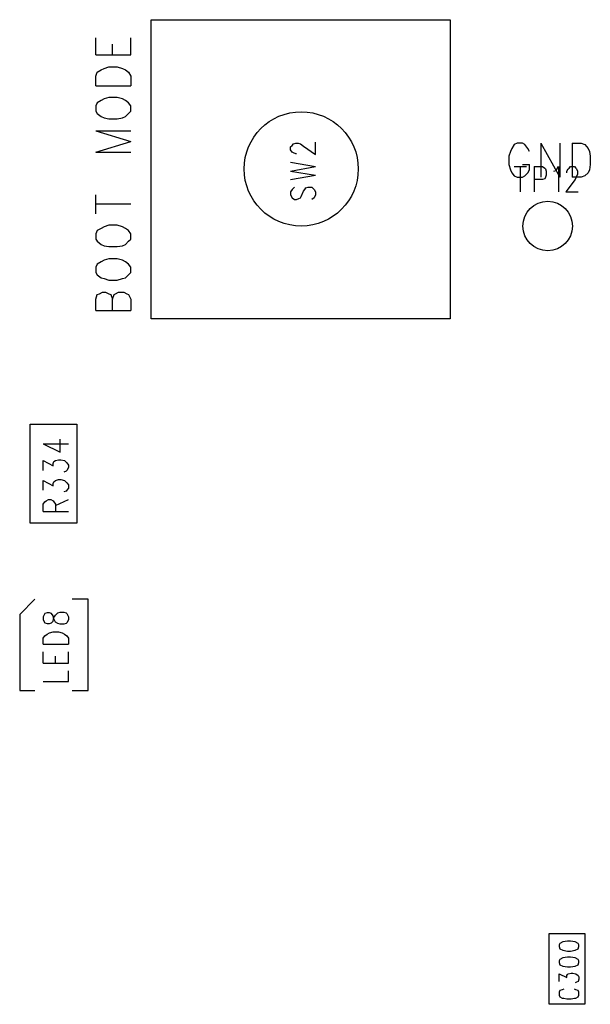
# Model space of a CAD drawing. Extents: x 11.9 to 28.1, y 10.8 to 21.2.
# Tile 25 of 39: x 19.8 to 20.5, y 18.7 to 20. Entities that reach past the tile are written whole.
import ezdxf

# ---------------------------------------------------------------- set-up
doc = ezdxf.new("R2010")
doc.units = 0
doc.header["$MEASUREMENT"] = 0
doc.layers.add('LAYNR1', color=2, linetype='Continuous')

msp = doc.modelspace()

# ---------------------------------------------------------------- linework, layer by layer
at = {"layer": 'LAYNR1', "color": 7}
for points in [[(19.951, 19.619), (19.951, 20.012), (20.344, 20.012), (20.344, 19.619), (19.951, 19.619)], [(20.521, 18.812), (20.521, 18.719), (20.474, 18.719), (20.474, 18.812), (20.521, 18.812)], [(20.487, 18.795), (20.488, 18.792), (20.492, 18.79), (20.498, 18.789), (20.502, 18.789), (20.508, 18.79), (20.512, 18.792), (20.513, 18.795), (20.513, 18.797), (20.512, 18.799), (20.508, 18.801), (20.502, 18.802), (20.498, 18.802), (20.492, 18.801), (20.488, 18.799), (20.487, 18.797), (20.487, 18.795)]]:
    msp.add_lwpolyline(points, close=True, dxfattribs=at)
for points in [[(19.878, 19.966), (19.878, 19.988)], [(19.9, 19.966), (19.9, 19.98)], [(19.924, 19.966), (19.924, 19.988)], [(19.878, 19.966), (19.924, 19.966)], [(19.878, 19.938), (19.88, 19.943)], [(19.88, 19.943), (19.885, 19.946)], [(19.885, 19.946), (19.889, 19.948)], [(19.889, 19.948), (19.895, 19.95)], [(19.895, 19.95), (19.906, 19.95)], [(19.906, 19.95), (19.913, 19.948)], [(19.913, 19.948), (19.917, 19.946)], [(19.917, 19.946), (19.921, 19.943)], [(19.921, 19.943), (19.924, 19.938)], [(19.878, 19.925), (19.878, 19.938)], [(19.924, 19.938), (19.924, 19.925)], [(19.878, 19.925), (19.924, 19.925)], [(19.88, 19.903), (19.878, 19.899)], [(19.885, 19.906), (19.88, 19.903)], [(19.889, 19.908), (19.885, 19.906)], [(19.895, 19.91), (19.889, 19.908)], [(19.906, 19.91), (19.895, 19.91)], [(19.913, 19.908), (19.906, 19.91)], [(19.917, 19.906), (19.913, 19.908)], [(19.921, 19.903), (19.917, 19.906)], [(19.924, 19.899), (19.921, 19.903)], [(19.878, 19.899), (19.878, 19.892)], [(19.878, 19.892), (19.88, 19.889)], [(19.88, 19.889), (19.885, 19.885)], [(19.917, 19.885), (19.921, 19.889)], [(19.921, 19.889), (19.924, 19.892)], [(19.924, 19.892), (19.924, 19.899)], [(19.885, 19.885), (19.889, 19.883)], [(19.889, 19.883), (19.895, 19.882)], [(19.895, 19.882), (19.906, 19.882)], [(19.906, 19.882), (19.913, 19.883)], [(19.913, 19.883), (19.917, 19.885)], [(19.878, 19.866), (19.924, 19.852)], [(19.878, 19.866), (19.924, 19.866)], [(19.878, 19.838), (19.924, 19.852)], [(20.134, 19.841), (20.134, 19.845), (20.136, 19.847), (20.138, 19.849), (20.141, 19.85), (20.144, 19.85), (20.147, 19.849), (20.151, 19.846), (20.167, 19.835), (20.167, 19.851)], [(20.448, 19.839), (20.446, 19.843), (20.442, 19.848), (20.439, 19.85), (20.432, 19.85), (20.428, 19.848), (20.425, 19.843), (20.423, 19.839)], [(20.463, 19.85), (20.463, 19.805)], [(20.463, 19.85), (20.488, 19.805)], [(20.488, 19.85), (20.488, 19.805)], [(20.504, 19.85), (20.504, 19.805)], [(20.504, 19.85), (20.516, 19.85), (20.521, 19.848), (20.525, 19.843), (20.527, 19.839)], [(19.878, 19.838), (19.924, 19.838)], [(20.142, 19.836), (20.141, 19.836), (20.138, 19.837), (20.136, 19.838), (20.134, 19.841)], [(20.423, 19.839), (20.421, 19.833), (20.421, 19.822)], [(20.527, 19.839), (20.528, 19.833), (20.528, 19.822)], [(20.134, 19.825), (20.167, 19.819)], [(20.421, 19.822), (20.423, 19.815), (20.425, 19.811), (20.428, 19.807), (20.432, 19.805)], [(20.439, 19.805), (20.442, 19.807), (20.446, 19.811), (20.448, 19.815), (20.448, 19.822)], [(20.439, 19.822), (20.448, 19.822)], [(20.528, 19.822), (20.527, 19.815), (20.525, 19.811), (20.521, 19.807), (20.516, 19.805)], [(20.134, 19.813), (20.167, 19.819)], [(20.134, 19.813), (20.167, 19.808)], [(20.428, 19.819), (20.444, 19.819)], [(20.436, 19.819), (20.436, 19.786)], [(20.454, 19.819), (20.454, 19.786)], [(20.454, 19.819), (20.465, 19.819), (20.468, 19.817), (20.469, 19.816), (20.47, 19.813), (20.47, 19.808), (20.469, 19.805), (20.468, 19.803), (20.465, 19.802), (20.454, 19.802)], [(20.48, 19.813), (20.483, 19.814), (20.486, 19.819), (20.486, 19.786)], [(20.497, 19.811), (20.497, 19.813), (20.499, 19.816), (20.5, 19.817), (20.502, 19.819), (20.507, 19.819), (20.509, 19.817), (20.51, 19.816), (20.511, 19.813), (20.511, 19.809), (20.51, 19.806), (20.508, 19.802), (20.496, 19.786), (20.512, 19.786)], [(20.134, 19.802), (20.167, 19.808)], [(20.432, 19.805), (20.439, 19.805)], [(20.516, 19.805), (20.504, 19.805)], [(20.139, 19.792), (20.136, 19.789), (20.134, 19.786), (20.134, 19.782), (20.136, 19.778)], [(20.147, 19.778), (20.148, 19.78), (20.151, 19.787), (20.153, 19.789), (20.154, 19.791)], [(20.154, 19.791), (20.157, 19.792), (20.162, 19.792), (20.165, 19.789), (20.167, 19.786), (20.167, 19.782), (20.165, 19.778)], [(19.878, 19.757), (19.878, 19.782)], [(19.878, 19.77), (19.924, 19.77)], [(20.136, 19.778), (20.139, 19.776), (20.142, 19.776), (20.145, 19.777), (20.147, 19.778)], [(20.165, 19.778), (20.162, 19.776)], [(19.88, 19.735), (19.878, 19.731)], [(19.885, 19.738), (19.88, 19.735)], [(19.889, 19.74), (19.885, 19.738)], [(19.895, 19.742), (19.889, 19.74)], [(19.906, 19.742), (19.895, 19.742)], [(19.913, 19.74), (19.906, 19.742)], [(19.917, 19.738), (19.913, 19.74)], [(19.921, 19.735), (19.917, 19.738)], [(19.924, 19.731), (19.921, 19.735)], [(19.878, 19.731), (19.878, 19.724)], [(19.878, 19.724), (19.88, 19.721)], [(19.88, 19.721), (19.885, 19.717)], [(19.917, 19.717), (19.921, 19.721)], [(19.921, 19.721), (19.924, 19.724)], [(19.924, 19.724), (19.924, 19.731)], [(19.885, 19.717), (19.889, 19.715)], [(19.889, 19.715), (19.895, 19.714)], [(19.895, 19.714), (19.906, 19.714)], [(19.906, 19.714), (19.913, 19.715)], [(19.913, 19.715), (19.917, 19.717)], [(19.885, 19.694), (19.88, 19.691)], [(19.889, 19.696), (19.885, 19.694)], [(19.895, 19.698), (19.889, 19.696)], [(19.906, 19.698), (19.895, 19.698)], [(19.913, 19.696), (19.906, 19.698)], [(19.917, 19.694), (19.913, 19.696)], [(19.921, 19.691), (19.917, 19.694)], [(19.88, 19.691), (19.878, 19.687)], [(19.878, 19.687), (19.878, 19.68)], [(19.878, 19.68), (19.88, 19.677)], [(19.924, 19.687), (19.921, 19.691)], [(19.921, 19.677), (19.924, 19.68)], [(19.924, 19.68), (19.924, 19.687)], [(19.88, 19.677), (19.885, 19.673)], [(19.885, 19.673), (19.889, 19.672)], [(19.889, 19.672), (19.895, 19.67)], [(19.895, 19.67), (19.906, 19.67)], [(19.906, 19.67), (19.913, 19.672)], [(19.913, 19.672), (19.917, 19.673)], [(19.917, 19.673), (19.921, 19.677)], [(19.883, 19.652), (19.887, 19.654)], [(19.887, 19.654), (19.891, 19.654)], [(19.891, 19.654), (19.895, 19.652)], [(19.904, 19.652), (19.908, 19.654)], [(19.908, 19.654), (19.915, 19.654)], [(19.915, 19.654), (19.919, 19.652)], [(19.878, 19.645), (19.88, 19.651)], [(19.878, 19.63), (19.878, 19.645)], [(19.88, 19.651), (19.883, 19.652)], [(19.895, 19.652), (19.898, 19.651)], [(19.898, 19.651), (19.9, 19.645)], [(19.9, 19.645), (19.902, 19.651)], [(19.9, 19.63), (19.9, 19.645)], [(19.902, 19.651), (19.904, 19.652)], [(19.919, 19.652), (19.921, 19.651)], [(19.921, 19.651), (19.924, 19.645)], [(19.924, 19.645), (19.924, 19.63)], [(19.878, 19.63), (19.924, 19.63)], [(19.792, 19.351), (19.792, 19.481)], [(19.792, 19.481), (19.853, 19.481)], [(19.853, 19.481), (19.853, 19.351)], [(19.809, 19.455), (19.831, 19.444), (19.831, 19.461)], [(19.809, 19.455), (19.842, 19.455)], [(19.809, 19.42), (19.809, 19.433), (19.822, 19.426), (19.822, 19.429), (19.823, 19.432), (19.825, 19.433), (19.829, 19.434), (19.832, 19.434), (19.837, 19.433), (19.84, 19.43), (19.842, 19.427), (19.842, 19.424), (19.84, 19.42), (19.839, 19.419), (19.836, 19.418)], [(19.822, 19.403), (19.823, 19.405), (19.825, 19.407), (19.829, 19.408), (19.832, 19.408), (19.837, 19.407), (19.84, 19.404), (19.842, 19.401), (19.842, 19.397), (19.84, 19.394), (19.839, 19.393), (19.836, 19.392)], [(19.809, 19.394), (19.809, 19.407), (19.822, 19.4), (19.822, 19.403)], [(19.809, 19.366), (19.809, 19.376), (19.811, 19.379), (19.813, 19.38), (19.816, 19.382), (19.819, 19.382), (19.822, 19.38), (19.823, 19.379), (19.825, 19.376), (19.825, 19.366)], [(19.825, 19.374), (19.842, 19.382)], [(19.809, 19.366), (19.842, 19.366)], [(19.853, 19.351), (19.792, 19.351)], [(19.798, 19.251), (19.778, 19.231)], [(19.868, 19.251), (19.847, 19.251)], [(19.868, 19.131), (19.868, 19.251)], [(19.778, 19.231), (19.778, 19.131)], [(19.809, 19.224), (19.811, 19.22), (19.814, 19.219), (19.817, 19.219), (19.82, 19.22), (19.822, 19.222), (19.823, 19.227), (19.825, 19.23), (19.828, 19.233), (19.831, 19.234), (19.836, 19.234), (19.839, 19.233), (19.84, 19.232), (19.842, 19.228)], [(19.842, 19.228), (19.842, 19.224), (19.84, 19.22), (19.839, 19.219), (19.836, 19.218), (19.831, 19.218), (19.828, 19.219), (19.825, 19.221), (19.823, 19.225), (19.822, 19.229), (19.82, 19.232), (19.817, 19.233), (19.814, 19.233), (19.811, 19.232), (19.809, 19.228)], [(19.809, 19.228), (19.809, 19.224)], [(19.809, 19.192), (19.809, 19.2), (19.811, 19.203)], [(19.811, 19.203), (19.814, 19.205), (19.817, 19.207), (19.822, 19.208), (19.829, 19.208), (19.834, 19.207), (19.837, 19.205), (19.84, 19.203)], [(19.84, 19.203), (19.842, 19.2), (19.842, 19.192)], [(19.809, 19.192), (19.842, 19.192)], [(19.809, 19.167), (19.809, 19.182)], [(19.825, 19.167), (19.825, 19.176)], [(19.842, 19.167), (19.842, 19.182)], [(19.809, 19.167), (19.842, 19.167)], [(19.809, 19.143), (19.842, 19.143), (19.842, 19.157)], [(19.778, 19.131), (19.798, 19.131)], [(19.847, 19.131), (19.868, 19.131)], [(20.513, 18.776), (20.512, 18.778), (20.508, 18.78), (20.502, 18.781), (20.498, 18.781), (20.492, 18.78), (20.488, 18.778), (20.487, 18.776)], [(20.487, 18.774), (20.488, 18.771), (20.492, 18.769), (20.498, 18.768), (20.502, 18.768), (20.508, 18.769), (20.512, 18.771), (20.513, 18.774), (20.513, 18.776)], [(20.487, 18.776), (20.487, 18.774)], [(20.487, 18.749), (20.487, 18.759), (20.497, 18.754), (20.497, 18.757), (20.498, 18.758), (20.499, 18.759), (20.503, 18.76), (20.505, 18.76), (20.509, 18.759), (20.512, 18.757), (20.513, 18.755), (20.513, 18.752), (20.512, 18.749), (20.51, 18.748), (20.508, 18.747)], [(20.493, 18.739), (20.491, 18.738), (20.488, 18.737), (20.487, 18.735), (20.487, 18.731), (20.488, 18.729), (20.491, 18.727), (20.493, 18.727), (20.497, 18.726)], [(20.503, 18.726), (20.507, 18.727), (20.509, 18.727), (20.512, 18.729), (20.513, 18.731), (20.513, 18.735), (20.512, 18.737), (20.509, 18.738), (20.507, 18.739)], [(20.497, 18.726), (20.503, 18.726)]]:
    msp.add_lwpolyline(points, dxfattribs=at)
for centre, radius in [((20.148, 19.816), 0.075), ((20.472, 19.741), 0.0325)]:
    msp.add_circle(centre, radius, dxfattribs=at)

doc.saveas('drawing.dxf')
